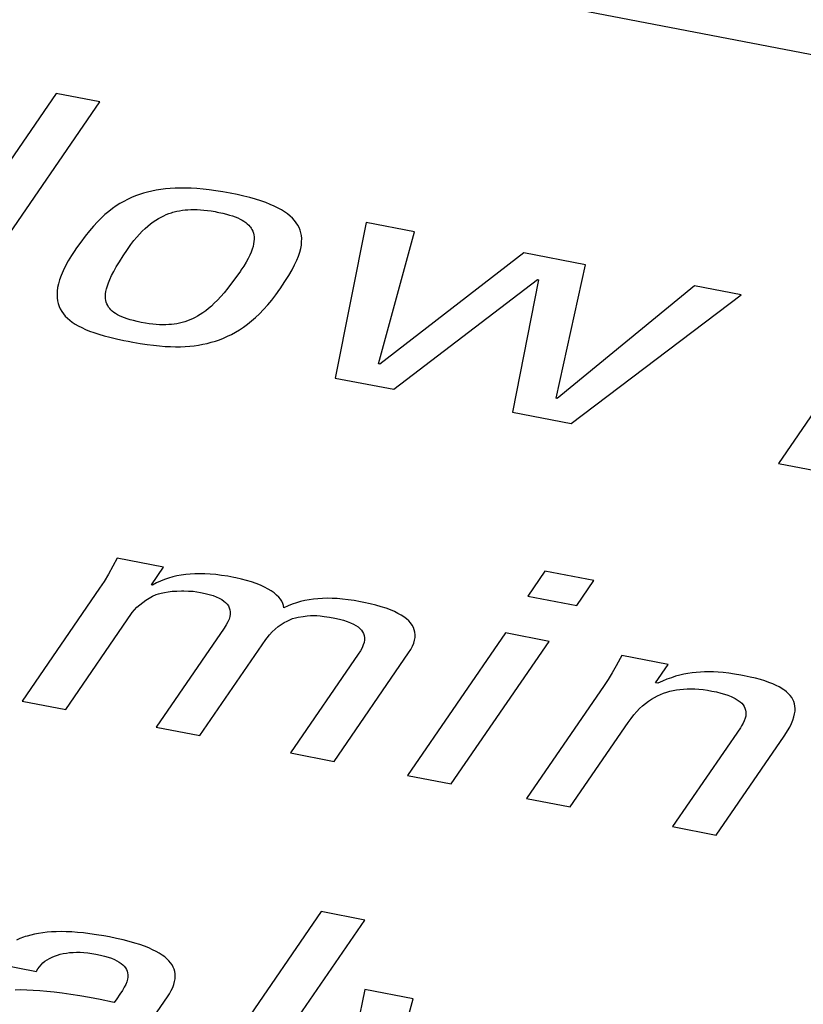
# Model space of a CAD drawing. Extents: x -841 to -216, y -127 to 601.
# Tile 162 of 201: x -316.65 to -313.48, y 506.76 to 510.75. Entities that reach past the tile are written whole.
import ezdxf

# ---------------------------------------------------------------- set-up
doc = ezdxf.new("R2010")
doc.units = 0
doc.header["$LTSCALE"] = 23.1
doc.layers.add('HEATSINK_AM_0', color=7, linetype='CONTINUOUS')

msp = doc.modelspace()

# ---------------------------------------------------------------- linework, layer by layer
at = {"layer": 'HEATSINK_AM_0', "color": 7}
for p, q in [((-339.2305, 515.5802), (-290.3255, 506.148)), ((-316.4991, 510.4494), (-317.0654, 509.625)), ((-316.3226, 510.4154), (-316.4991, 510.4494)), ((-316.8888, 509.591), (-316.3226, 510.4154)), ((-316.1628, 510.0404), (-316.179, 510.0345)), ((-316.1464, 510.0456), (-316.1628, 510.0404)), ((-316.1295, 510.0503), (-316.1464, 510.0456)), ((-316.1123, 510.0543), (-316.1295, 510.0503)), ((-316.0946, 510.0578), (-316.1123, 510.0543)), ((-316.0764, 510.0607), (-316.0946, 510.0578)), ((-316.0576, 510.0631), (-316.0764, 510.0607)), ((-316.0382, 510.0648), (-316.0576, 510.0631)), ((-316.0181, 510.066), (-316.0382, 510.0648)), ((-315.9973, 510.0666), (-316.0181, 510.066)), ((-315.9757, 510.0665), (-315.9973, 510.0666)), ((-315.9532, 510.0658), (-315.9757, 510.0665)), ((-315.9298, 510.0644), (-315.9532, 510.0658)), ((-315.9054, 510.0624), (-315.9298, 510.0644)), ((-315.8799, 510.0596), (-315.9054, 510.0624)), ((-315.8532, 510.056), (-315.8799, 510.0596)), ((-315.8253, 510.0515), (-315.8532, 510.056)), ((-315.796, 510.0462), (-315.8253, 510.0515)), ((-315.7672, 510.0403), (-315.796, 510.0462)), ((-315.7404, 510.0342), (-315.7672, 510.0403)), ((-316.2413, 510.0039), (-316.2566, 509.9942)), ((-316.226, 510.0127), (-316.2413, 510.0039)), ((-316.2105, 510.0207), (-316.226, 510.0127)), ((-316.1949, 510.028), (-316.2105, 510.0207)), ((-316.179, 510.0345), (-316.1949, 510.028)), ((-315.7156, 510.0279), (-315.7404, 510.0342)), ((-315.6927, 510.0213), (-315.7156, 510.0279)), ((-315.6714, 510.0146), (-315.6927, 510.0213)), ((-315.6519, 510.0077), (-315.6714, 510.0146)), ((-315.6338, 510.0006), (-315.6519, 510.0077)), ((-315.6172, 509.9933), (-315.6338, 510.0006)), ((-316.3021, 509.9593), (-316.3173, 509.9452)), ((-316.2869, 509.972), (-316.3021, 509.9593)), ((-316.2717, 509.9836), (-316.2869, 509.972)), ((-316.2566, 509.9942), (-316.2717, 509.9836)), ((-316.0644, 509.9544), (-316.0538, 509.9591)), ((-316.0538, 509.9591), (-316.0432, 509.9632)), ((-316.0432, 509.9632), (-316.0325, 509.9668)), ((-316.0325, 509.9668), (-316.0272, 509.9685)), ((-316.0272, 509.9685), (-316.0218, 509.97)), ((-316.0218, 509.97), (-316.011, 509.9726)), ((-316.011, 509.9726), (-316.0001, 509.9749)), ((-316.0001, 509.9749), (-315.989, 509.9767)), ((-315.989, 509.9767), (-315.9777, 509.9781)), ((-315.9777, 509.9781), (-315.9662, 509.9791)), ((-315.9662, 509.9791), (-315.9543, 509.9796)), ((-315.9543, 509.9796), (-315.9421, 509.9798)), ((-315.9421, 509.9798), (-315.9294, 509.9795)), ((-315.9294, 509.9795), (-315.9162, 509.9788)), ((-315.9162, 509.9788), (-315.9024, 509.9777)), ((-315.9024, 509.9777), (-315.8879, 509.976)), ((-315.8879, 509.976), (-315.8726, 509.9739)), ((-315.8726, 509.9739), (-315.8562, 509.9711)), ((-315.8562, 509.9711), (-315.8486, 509.9697)), ((-315.8486, 509.9697), (-315.8411, 509.9682)), ((-315.8411, 509.9682), (-315.8252, 509.9647)), ((-315.8252, 509.9647), (-315.8108, 509.9612)), ((-315.8108, 509.9612), (-315.7977, 509.9575)), ((-315.7977, 509.9575), (-315.7857, 509.9537)), ((-315.6019, 509.9857), (-315.6172, 509.9933)), ((-315.588, 509.978), (-315.6019, 509.9857)), ((-315.5752, 509.97), (-315.588, 509.978)), ((-315.5637, 509.9618), (-315.5752, 509.97)), ((-315.5532, 509.9534), (-315.5637, 509.9618)), ((-316.3328, 509.9298), (-316.3486, 509.9127)), ((-316.3173, 509.9452), (-316.3328, 509.9298)), ((-316.1288, 509.9128), (-316.1178, 509.9216)), ((-316.1178, 509.9216), (-316.107, 509.9296)), ((-316.107, 509.9296), (-316.0963, 509.9368)), ((-316.0963, 509.9368), (-316.0856, 509.9433)), ((-316.0856, 509.9433), (-316.075, 509.9492)), ((-316.075, 509.9492), (-316.0644, 509.9544)), ((-315.7857, 509.9537), (-315.7748, 509.9497)), ((-315.7748, 509.9497), (-315.7647, 509.9456)), ((-315.7647, 509.9456), (-315.7556, 509.9413)), ((-315.7556, 509.9413), (-315.7472, 509.9368)), ((-315.7472, 509.9368), (-315.7396, 509.9321)), ((-315.7396, 509.9321), (-315.7326, 509.9272)), ((-315.7326, 509.9272), (-315.7263, 509.9221)), ((-315.7263, 509.9221), (-315.7206, 509.9166)), ((-315.7206, 509.9166), (-315.7156, 509.9109)), ((-315.5439, 509.9447), (-315.5532, 509.9534)), ((-315.5356, 509.9357), (-315.5439, 509.9447)), ((-315.5284, 509.9264), (-315.5356, 509.9357)), ((-315.5221, 509.9168), (-315.5284, 509.9264)), ((-315.5169, 509.9068), (-315.5221, 509.9168)), ((-315.2459, 509.9272), (-315.3705, 509.2981)), ((-315.0497, 509.8894), (-315.2459, 509.9272)), ((-316.3649, 509.8937), (-316.382, 509.8723)), ((-316.3486, 509.9127), (-316.3649, 509.8937)), ((-316.1736, 509.8679), (-316.1622, 509.8807)), ((-316.1622, 509.8807), (-316.151, 509.8924)), ((-316.151, 509.8924), (-316.1398, 509.9031)), ((-316.1398, 509.9031), (-316.1288, 509.9128)), ((-315.7156, 509.9109), (-315.7133, 509.9079)), ((-315.7133, 509.9079), (-315.7112, 509.9049)), ((-315.7112, 509.9049), (-315.7074, 509.8985)), ((-315.7074, 509.8985), (-315.7043, 509.8917)), ((-315.7043, 509.8917), (-315.7018, 509.8845)), ((-315.7018, 509.8845), (-315.7001, 509.8769)), ((-315.7001, 509.8769), (-315.699, 509.8688)), ((-315.5127, 509.8964), (-315.5169, 509.9068)), ((-315.5095, 509.8855), (-315.5127, 509.8964)), ((-315.5073, 509.8741), (-315.5095, 509.8855)), ((-315.1949, 509.3548), (-315.0497, 509.8894)), ((-316.4003, 509.8479), (-316.4206, 509.8191)), ((-316.382, 509.8723), (-316.4003, 509.8479)), ((-316.2088, 509.8219), (-316.1969, 509.8386)), ((-316.1969, 509.8386), (-316.1852, 509.8539)), ((-316.1852, 509.8539), (-316.1736, 509.8679)), ((-315.7007, 509.8412), (-315.703, 509.8307)), ((-315.6993, 509.851), (-315.7007, 509.8412)), ((-315.6988, 509.8602), (-315.6993, 509.851)), ((-315.699, 509.8688), (-315.6988, 509.8602)), ((-315.5076, 509.8362), (-315.5063, 509.8495)), ((-315.5062, 509.8621), (-315.5073, 509.8741)), ((-315.5063, 509.8495), (-315.5062, 509.8621)), ((-316.4215, 509.8177), (-316.4371, 509.7942)), ((-316.4206, 509.8191), (-316.4215, 509.8177)), ((-316.2288, 509.792), (-316.2112, 509.8184)), ((-316.2112, 509.8184), (-316.2088, 509.8219)), ((-315.7108, 509.8075), (-315.7163, 509.7947)), ((-315.7064, 509.8195), (-315.7108, 509.8075)), ((-315.703, 509.8307), (-315.7064, 509.8195)), ((-315.5192, 509.7913), (-315.5139, 509.8072)), ((-315.5139, 509.8072), (-315.5101, 509.8222)), ((-315.5101, 509.8222), (-315.5076, 509.8362)), ((-314.6081, 509.8042), (-315.1906, 509.354)), ((-314.358, 509.7559), (-314.6081, 509.8042)), ((-316.4505, 509.7721), (-316.4619, 509.7513)), ((-316.4371, 509.7942), (-316.4505, 509.7721)), ((-316.2561, 509.7479), (-316.2437, 509.7687)), ((-316.2437, 509.7687), (-316.2288, 509.792)), ((-315.7313, 509.7663), (-315.7409, 509.7506)), ((-315.7231, 509.781), (-315.7313, 509.7663)), ((-315.7163, 509.7947), (-315.7231, 509.781)), ((-315.5347, 509.7557), (-315.5261, 509.7742)), ((-315.5261, 509.7742), (-315.5192, 509.7913)), ((-316.4714, 509.7317), (-316.4793, 509.7133)), ((-316.4619, 509.7513), (-316.4714, 509.7317)), ((-316.2752, 509.7124), (-316.2665, 509.7293)), ((-316.2665, 509.7293), (-316.2561, 509.7479)), ((-315.7544, 509.7304), (-315.7728, 509.7041)), ((-315.752, 509.7338), (-315.7544, 509.7304)), ((-315.7409, 509.7506), (-315.752, 509.7338)), ((-315.5582, 509.7134), (-315.5453, 509.7356)), ((-315.5453, 509.7356), (-315.5347, 509.7557)), ((-314.4773, 509.2164), (-314.358, 509.7559)), ((-316.4902, 509.6796), (-316.4935, 509.6641)), ((-316.4855, 509.6959), (-316.4902, 509.6796)), ((-316.4793, 509.7133), (-316.4855, 509.6959)), ((-316.2923, 509.6705), (-316.2879, 509.6832)), ((-316.2879, 509.6832), (-316.2822, 509.6971)), ((-316.2822, 509.6971), (-316.2752, 509.7124)), ((-315.7898, 509.6812), (-315.8054, 509.6611)), ((-315.7728, 509.7041), (-315.7898, 509.6812)), ((-315.5932, 509.6594), (-315.5738, 509.6884)), ((-315.5738, 509.6884), (-315.5582, 509.7134)), ((-315.1335, 509.2524), (-314.5526, 509.6965)), ((-314.5484, 509.6957), (-314.6529, 509.1597)), ((-314.5526, 509.6965), (-314.5484, 509.6957)), ((-316.4954, 509.6496), (-316.4961, 509.6359)), ((-316.4935, 509.6641), (-316.4954, 509.6496)), ((-316.2998, 509.6288), (-316.2993, 509.638)), ((-316.2993, 509.638), (-316.2979, 509.648)), ((-316.2979, 509.648), (-316.2956, 509.6587)), ((-316.2956, 509.6587), (-316.2923, 509.6705)), ((-315.8201, 509.6432), (-315.8339, 509.6274)), ((-315.8054, 509.6611), (-315.8201, 509.6432)), ((-315.6107, 509.6348), (-315.5941, 509.6581)), ((-315.5941, 509.6581), (-315.5932, 509.6594)), ((-313.9164, 509.6708), (-314.473, 509.2156)), ((-313.7289, 509.6346), (-313.9164, 509.6708)), ((-316.4961, 509.6359), (-316.4956, 509.6229)), ((-316.4956, 509.6229), (-316.4939, 509.6106)), ((-316.4939, 509.6106), (-316.4912, 509.5989)), ((-316.4912, 509.5989), (-316.4875, 509.5879)), ((-316.2994, 509.6202), (-316.2998, 509.6288)), ((-316.2984, 509.6122), (-316.2994, 509.6202)), ((-316.2966, 509.6048), (-316.2984, 509.6122)), ((-316.2942, 509.5978), (-316.2966, 509.6048)), ((-316.2911, 509.5912), (-316.2942, 509.5978)), ((-315.8596, 509.6006), (-315.8716, 509.5894)), ((-315.847, 509.6133), (-315.8596, 509.6006)), ((-315.8339, 509.6274), (-315.847, 509.6133)), ((-315.6438, 509.5935), (-315.6273, 509.6133)), ((-315.6273, 509.6133), (-315.6107, 509.6348)), ((-314.4158, 509.114), (-313.7289, 509.6346)), ((-316.4875, 509.5879), (-316.4827, 509.5774)), ((-316.4827, 509.5774), (-316.477, 509.5674)), ((-316.477, 509.5674), (-316.4703, 509.5579)), ((-316.4703, 509.5579), (-316.4627, 509.5489)), ((-316.2874, 509.585), (-316.2911, 509.5912)), ((-316.283, 509.5792), (-316.2874, 509.585)), ((-316.278, 509.5737), (-316.283, 509.5792)), ((-316.2724, 509.5684), (-316.278, 509.5737)), ((-316.2661, 509.5634), (-316.2724, 509.5684)), ((-316.2591, 509.5586), (-316.2661, 509.5634)), ((-316.2514, 509.554), (-316.2591, 509.5586)), ((-315.9057, 509.5621), (-315.9165, 509.5549)), ((-315.8946, 509.5702), (-315.9057, 509.5621)), ((-315.8833, 509.5793), (-315.8946, 509.5702)), ((-315.8716, 509.5894), (-315.8833, 509.5793)), ((-315.6928, 509.543), (-315.6765, 509.5584)), ((-315.6765, 509.5584), (-315.6602, 509.5752)), ((-315.6602, 509.5752), (-315.6438, 509.5935)), ((-316.4627, 509.5489), (-316.4542, 509.5402)), ((-316.4542, 509.5402), (-316.4447, 509.5319)), ((-316.4447, 509.5319), (-316.4341, 509.524)), ((-316.4341, 509.524), (-316.4226, 509.5163)), ((-316.2429, 509.5496), (-316.2514, 509.554)), ((-316.2336, 509.5454), (-316.2429, 509.5496)), ((-316.2234, 509.5414), (-316.2336, 509.5454)), ((-316.2121, 509.5375), (-316.2234, 509.5414)), ((-316.1998, 509.5337), (-316.2121, 509.5375)), ((-316.1863, 509.5301), (-316.1998, 509.5337)), ((-316.1715, 509.5266), (-316.1863, 509.5301)), ((-316.1552, 509.5232), (-316.1715, 509.5266)), ((-316.1386, 509.5203), (-316.1552, 509.5232)), ((-316.123, 509.5179), (-316.1386, 509.5203)), ((-316, 509.52), (-316.0107, 509.5179)), ((-315.9895, 509.5226), (-316, 509.52)), ((-315.979, 509.5256), (-315.9895, 509.5226)), ((-315.9687, 509.5291), (-315.979, 509.5256)), ((-315.9584, 509.533), (-315.9687, 509.5291)), ((-315.948, 509.5375), (-315.9584, 509.533)), ((-315.9376, 509.5427), (-315.948, 509.5375)), ((-315.9271, 509.5484), (-315.9376, 509.5427)), ((-315.9165, 509.5549), (-315.9271, 509.5484)), ((-315.7253, 509.516), (-315.7091, 509.5289)), ((-315.7091, 509.5289), (-315.6928, 509.543)), ((-316.4226, 509.5163), (-316.4099, 509.509)), ((-316.4099, 509.509), (-316.3961, 509.5018)), ((-316.3961, 509.5018), (-316.3811, 509.4949)), ((-316.3811, 509.4949), (-316.3646, 509.4882)), ((-316.3646, 509.4882), (-316.3466, 509.4817)), ((-316.3466, 509.4817), (-316.327, 509.4753)), ((-316.1083, 509.5161), (-316.123, 509.5179)), ((-316.0943, 509.5148), (-316.1083, 509.5161)), ((-316.081, 509.5139), (-316.0943, 509.5148)), ((-316.0683, 509.5135), (-316.081, 509.5139)), ((-316.0561, 509.5136), (-316.0683, 509.5135)), ((-316.0443, 509.5141), (-316.0561, 509.5136)), ((-316.0328, 509.5149), (-316.0443, 509.5141)), ((-316.0216, 509.5162), (-316.0328, 509.5149)), ((-316.0107, 509.5179), (-316.0216, 509.5162)), ((-315.7899, 509.4748), (-315.7737, 509.4836)), ((-315.7737, 509.4836), (-315.7576, 509.4934)), ((-315.7576, 509.4934), (-315.7414, 509.5042)), ((-315.7414, 509.5042), (-315.7253, 509.516)), ((-316.327, 509.4753), (-316.3054, 509.469)), ((-316.3054, 509.469), (-316.2817, 509.4628)), ((-316.2817, 509.4628), (-316.2553, 509.4566)), ((-316.2553, 509.4566), (-316.2258, 509.4503)), ((-316.2258, 509.4503), (-316.2078, 509.4467)), ((-316.2078, 509.4467), (-316.1897, 509.4433)), ((-316.1897, 509.4433), (-316.1594, 509.4381)), ((-315.8886, 509.4381), (-315.8718, 509.4425)), ((-315.8718, 509.4425), (-315.8552, 509.4475)), ((-315.8552, 509.4475), (-315.8387, 509.4532)), ((-315.8387, 509.4532), (-315.8223, 509.4596)), ((-315.8223, 509.4596), (-315.8061, 509.4668)), ((-315.8061, 509.4668), (-315.7899, 509.4748)), ((-316.1594, 509.4381), (-316.1317, 509.4339)), ((-316.1317, 509.4339), (-316.106, 509.4305)), ((-316.106, 509.4305), (-316.0818, 509.428)), ((-316.0818, 509.428), (-316.059, 509.4262)), ((-316.059, 509.4262), (-316.0373, 509.4251)), ((-316.0373, 509.4251), (-316.0166, 509.4246)), ((-316.0166, 509.4246), (-315.9967, 509.4248)), ((-315.9967, 509.4248), (-315.9775, 509.4255)), ((-315.9775, 509.4255), (-315.9588, 509.4269)), ((-315.9588, 509.4269), (-315.9407, 509.4288)), ((-315.9407, 509.4288), (-315.923, 509.4313)), ((-315.923, 509.4313), (-315.9057, 509.4344)), ((-315.9057, 509.4344), (-315.8886, 509.4381)), ((-313.2641, 509.4092), (-313.5778, 508.9524)), ((-315.1906, 509.354), (-315.1949, 509.3548)), ((-315.3705, 509.2981), (-315.1335, 509.2524)), ((-314.473, 509.2156), (-314.4773, 509.2164)), ((-314.6529, 509.1597), (-314.4158, 509.114)), ((-313.5778, 508.9524), (-313.401, 508.9183)), ((-316.2524, 508.5696), (-316.2696, 508.5367)), ((-316.0649, 508.5334), (-316.2524, 508.5696)), ((-316.2696, 508.5367), (-316.2877, 508.5047)), ((-316.1143, 508.4615), (-316.0649, 508.5334)), ((-316.2877, 508.5047), (-316.3057, 508.4751)), ((-316.0612, 508.4828), (-316.0775, 508.4764)), ((-316.0446, 508.4884), (-316.0612, 508.4828)), ((-316.0278, 508.4932), (-316.0446, 508.4884)), ((-316.0107, 508.4972), (-316.0278, 508.4932)), ((-315.9932, 508.5004), (-316.0107, 508.4972)), ((-315.9754, 508.503), (-315.9932, 508.5004)), ((-315.9571, 508.5048), (-315.9754, 508.503)), ((-315.9382, 508.5059), (-315.9571, 508.5048)), ((-315.9185, 508.5062), (-315.9382, 508.5059)), ((-315.8981, 508.5058), (-315.9185, 508.5062)), ((-315.8767, 508.5047), (-315.8981, 508.5058)), ((-315.8542, 508.5027), (-315.8767, 508.5047)), ((-315.8304, 508.4998), (-315.8542, 508.5027)), ((-315.8052, 508.4959), (-315.8304, 508.4998)), ((-315.7812, 508.4916), (-315.8052, 508.4959)), ((-315.772, 508.4898), (-315.7812, 508.4916)), ((-315.7503, 508.4848), (-315.772, 508.4898)), ((-315.7293, 508.4793), (-315.7503, 508.4848)), ((-314.5229, 508.5166), (-314.5919, 508.4161)), ((-314.3247, 508.4784), (-314.5229, 508.5166)), ((-316.3239, 508.4476), (-316.6376, 507.9909)), ((-316.3057, 508.4751), (-316.3239, 508.4476)), ((-316.11, 508.4606), (-316.1143, 508.4615)), ((-316.0938, 508.469), (-316.11, 508.4606)), ((-316.0775, 508.4764), (-316.0938, 508.469)), ((-315.7092, 508.4731), (-315.7293, 508.4793)), ((-315.6903, 508.4664), (-315.7092, 508.4731)), ((-315.6728, 508.4594), (-315.6903, 508.4664)), ((-315.6568, 508.452), (-315.6728, 508.4594)), ((-315.6422, 508.4444), (-315.6568, 508.452)), ((-315.6292, 508.4365), (-315.6422, 508.4444)), ((-314.3937, 508.3779), (-314.3247, 508.4784)), ((-316.1364, 508.3995), (-316.1231, 508.4077)), ((-316.1231, 508.4077), (-316.1094, 508.4151)), ((-316.1094, 508.4151), (-316.0953, 508.4216)), ((-316.0953, 508.4216), (-316.086, 508.4249)), ((-316.086, 508.4249), (-316.0748, 508.4281)), ((-316.0748, 508.4281), (-316.0616, 508.4309)), ((-316.0616, 508.4309), (-316.0465, 508.4332)), ((-316.0465, 508.4332), (-316.0297, 508.4351)), ((-316.0297, 508.4351), (-316.0114, 508.4364)), ((-316.0114, 508.4364), (-315.9922, 508.4369)), ((-315.9922, 508.4369), (-315.9825, 508.4369)), ((-315.9825, 508.4369), (-315.9636, 508.4364)), ((-315.9636, 508.4364), (-315.9458, 508.4351)), ((-315.9458, 508.4351), (-315.9298, 508.4332)), ((-315.9298, 508.4332), (-315.9157, 508.4309)), ((-315.9157, 508.4309), (-315.8967, 508.4269)), ((-315.8967, 508.4269), (-315.8799, 508.4225)), ((-315.8799, 508.4225), (-315.8649, 508.4178)), ((-315.8649, 508.4178), (-315.8517, 508.4128)), ((-315.8517, 508.4128), (-315.8401, 508.4075)), ((-315.8401, 508.4075), (-315.8299, 508.4019)), ((-315.6177, 508.4284), (-315.6292, 508.4365)), ((-315.6077, 508.4202), (-315.6177, 508.4284)), ((-315.5991, 508.4119), (-315.6077, 508.4202)), ((-315.5921, 508.4034), (-315.5991, 508.4119)), ((-315.5864, 508.3948), (-315.5921, 508.4034)), ((-315.4586, 508.4034), (-315.4762, 508.4008)), ((-315.4406, 508.4053), (-315.4586, 508.4034)), ((-315.4221, 508.4065), (-315.4406, 508.4053)), ((-315.403, 508.4069), (-315.4221, 508.4065)), ((-315.3833, 508.4066), (-315.403, 508.4069)), ((-315.3628, 508.4056), (-315.3833, 508.4066)), ((-315.3413, 508.4037), (-315.3628, 508.4056)), ((-315.3187, 508.401), (-315.3413, 508.4037)), ((-314.5919, 508.4161), (-314.3937, 508.3779)), ((-316.1828, 508.3597), (-316.1726, 508.3704)), ((-316.1726, 508.3704), (-316.1613, 508.3808)), ((-316.1613, 508.3808), (-316.1492, 508.3905)), ((-316.1492, 508.3905), (-316.1364, 508.3995)), ((-315.8299, 508.4019), (-315.8212, 508.3959)), ((-315.8212, 508.3959), (-315.8138, 508.3897)), ((-315.8138, 508.3897), (-315.8076, 508.3831)), ((-315.8076, 508.3831), (-315.8027, 508.3761)), ((-315.8027, 508.3761), (-315.799, 508.3687)), ((-315.799, 508.3687), (-315.7965, 508.3608)), ((-315.5822, 508.3861), (-315.5864, 508.3948)), ((-315.5794, 508.3773), (-315.5822, 508.3861)), ((-315.578, 508.3683), (-315.5794, 508.3773)), ((-315.5613, 508.376), (-315.578, 508.3683)), ((-315.5445, 508.3826), (-315.5613, 508.376)), ((-315.5277, 508.3884), (-315.5445, 508.3826)), ((-315.5107, 508.3933), (-315.5277, 508.3884)), ((-315.4936, 508.3974), (-315.5107, 508.3933)), ((-315.4762, 508.4008), (-315.4936, 508.3974)), ((-315.2945, 508.3974), (-315.3187, 508.401)), ((-315.2684, 508.3927), (-315.2945, 508.3974)), ((-315.2547, 508.39), (-315.2684, 508.3927)), ((-315.2291, 508.3844), (-315.2547, 508.39)), ((-315.2057, 508.3786), (-315.2291, 508.3844)), ((-315.1844, 508.3726), (-315.2057, 508.3786)), ((-315.1649, 508.3663), (-315.1844, 508.3726)), ((-315.1473, 508.3598), (-315.1649, 508.3663)), ((-316.461, 507.9568), (-316.1943, 508.345)), ((-316.1943, 508.345), (-316.1915, 508.3489)), ((-316.1915, 508.3489), (-316.1828, 508.3597)), ((-315.797, 508.3335), (-315.8001, 508.3229)), ((-315.7955, 508.3432), (-315.797, 508.3335)), ((-315.7965, 508.3608), (-315.7953, 508.3523)), ((-315.7953, 508.3523), (-315.7955, 508.3432)), ((-315.5541, 508.3202), (-315.5429, 508.3245)), ((-315.5429, 508.3245), (-315.5319, 508.3278)), ((-315.5319, 508.3278), (-315.5211, 508.3302)), ((-315.5211, 508.3302), (-315.5008, 508.3337)), ((-315.5008, 508.3337), (-315.4846, 508.3359)), ((-315.4846, 508.3359), (-315.4706, 508.3371)), ((-315.4706, 508.3371), (-315.4575, 508.3375)), ((-315.4575, 508.3375), (-315.4447, 508.3371)), ((-315.4447, 508.3371), (-315.4311, 508.336)), ((-315.4311, 508.336), (-315.4151, 508.3338)), ((-315.4151, 508.3338), (-315.3938, 508.3302)), ((-315.3938, 508.3302), (-315.3726, 508.3262)), ((-315.3726, 508.3262), (-315.3537, 508.3221)), ((-315.1313, 508.353), (-315.1473, 508.3598)), ((-315.1168, 508.346), (-315.1313, 508.353)), ((-315.1039, 508.3388), (-315.1168, 508.346)), ((-315.0923, 508.3313), (-315.1039, 508.3388)), ((-315.0822, 508.3235), (-315.0923, 508.3313)), ((-315.0733, 508.3155), (-315.0822, 508.3235)), ((-315.8201, 508.2858), (-316.0946, 507.8861)), ((-315.8116, 508.299), (-315.8201, 508.2858)), ((-315.8049, 508.3115), (-315.8116, 508.299)), ((-315.8001, 508.3229), (-315.8049, 508.3115)), ((-315.6133, 508.2823), (-315.6012, 508.2923)), ((-315.6012, 508.2923), (-315.5892, 508.301)), ((-315.5892, 508.301), (-315.5773, 508.3086)), ((-315.5773, 508.3086), (-315.5656, 508.3149)), ((-315.5656, 508.3149), (-315.5541, 508.3202)), ((-315.3537, 508.3221), (-315.3369, 508.3178)), ((-315.3369, 508.3178), (-315.3219, 508.3131)), ((-315.3219, 508.3131), (-315.3087, 508.3081)), ((-315.3087, 508.3081), (-315.2971, 508.3027)), ((-315.2971, 508.3027), (-315.2869, 508.2971)), ((-315.2869, 508.2971), (-315.2782, 508.2912)), ((-315.2782, 508.2912), (-315.2708, 508.285)), ((-315.2708, 508.285), (-315.2647, 508.2784)), ((-315.0657, 508.3071), (-315.0733, 508.3155)), ((-315.0595, 508.2984), (-315.0657, 508.3071)), ((-315.0544, 508.2894), (-315.0595, 508.2984)), ((-315.0507, 508.2799), (-315.0544, 508.2894)), ((-315.6513, 508.2403), (-315.6462, 508.2472)), ((-315.6462, 508.2472), (-315.6363, 508.2592)), ((-315.6363, 508.2592), (-315.6251, 508.2712)), ((-315.6251, 508.2712), (-315.6133, 508.2823)), ((-315.2647, 508.2784), (-315.2598, 508.2714)), ((-315.2598, 508.2714), (-315.256, 508.264)), ((-315.256, 508.264), (-315.2536, 508.2561)), ((-315.2536, 508.2561), (-315.2524, 508.2476)), ((-315.2524, 508.2476), (-315.2525, 508.2385)), ((-314.6822, 508.2667), (-315.0783, 507.6901)), ((-315.0483, 508.27), (-315.0507, 508.2799)), ((-315.0472, 508.2597), (-315.0483, 508.27)), ((-315.0483, 508.2432), (-315.0476, 508.2488)), ((-315.0476, 508.2488), (-315.0472, 508.2597)), ((-314.5056, 508.2327), (-314.6822, 508.2667)), ((-315.9179, 507.852), (-315.6513, 508.2403)), ((-315.262, 508.2067), (-315.2687, 508.1943)), ((-315.2572, 508.2182), (-315.262, 508.2067)), ((-315.2541, 508.2287), (-315.2572, 508.2182)), ((-315.2525, 508.2385), (-315.2541, 508.2287)), ((-315.0649, 508.1997), (-315.058, 508.2129)), ((-315.058, 508.2129), (-315.0529, 508.2255)), ((-315.0529, 508.2255), (-315.0494, 508.2374)), ((-315.0494, 508.2374), (-315.0483, 508.2432)), ((-314.9016, 507.656), (-314.5056, 508.2327)), ((-315.2771, 508.1811), (-315.5516, 507.7814)), ((-315.3749, 507.7473), (-315.0737, 508.1858)), ((-315.2687, 508.1943), (-315.2771, 508.1811)), ((-315.0737, 508.1858), (-315.0649, 508.1997)), ((-314.2174, 508.1638), (-314.2336, 508.1335)), ((-314.2112, 508.1759), (-314.2174, 508.1638)), ((-314.0236, 508.1397), (-314.2112, 508.1759)), ((-314.2336, 508.1335), (-314.2499, 508.1053)), ((-314.0746, 508.0655), (-314.0236, 508.1397)), ((-314.2499, 508.1053), (-314.2662, 508.0789)), ((-314.0107, 508.0858), (-314.0284, 508.0795)), ((-313.9935, 508.0912), (-314.0107, 508.0858)), ((-313.9766, 508.0958), (-313.9935, 508.0912)), ((-313.96, 508.0997), (-313.9766, 508.0958)), ((-313.9435, 508.1029), (-313.96, 508.0997)), ((-313.927, 508.1054), (-313.9435, 508.1029)), ((-313.9103, 508.1073), (-313.927, 508.1054)), ((-313.8934, 508.1087), (-313.9103, 508.1073)), ((-313.8762, 508.1094), (-313.8934, 508.1087)), ((-313.8585, 508.1095), (-313.8762, 508.1094)), ((-313.8401, 508.1091), (-313.8585, 508.1095)), ((-313.8208, 508.108), (-313.8401, 508.1091)), ((-313.8005, 508.1062), (-313.8208, 508.108)), ((-313.7788, 508.1036), (-313.8005, 508.1062)), ((-313.7556, 508.1003), (-313.7788, 508.1036)), ((-313.7302, 508.096), (-313.7556, 508.1003)), ((-313.7163, 508.0934), (-313.7302, 508.096)), ((-313.6924, 508.0884), (-313.7163, 508.0934)), ((-313.6706, 508.0833), (-313.6924, 508.0884)), ((-314.2827, 508.0539), (-314.5964, 507.5972)), ((-314.2662, 508.0789), (-314.2827, 508.0539)), ((-314.066, 508.0639), (-314.0746, 508.0655)), ((-314.0468, 508.0722), (-314.066, 508.0639)), ((-314.0284, 508.0795), (-314.0468, 508.0722)), ((-313.6506, 508.078), (-313.6706, 508.0833)), ((-313.6324, 508.0725), (-313.6506, 508.078)), ((-313.6158, 508.0667), (-313.6324, 508.0725)), ((-313.6006, 508.0608), (-313.6158, 508.0667)), ((-313.5869, 508.0547), (-313.6006, 508.0608)), ((-313.5745, 508.0484), (-313.5869, 508.0547)), ((-313.5633, 508.0419), (-313.5745, 508.0484)), ((-314.0915, 507.9986), (-314.0794, 508.0058)), ((-314.0794, 508.0058), (-314.0671, 508.0122)), ((-314.0671, 508.0122), (-314.0547, 508.0179)), ((-314.0547, 508.0179), (-314.0422, 508.0229)), ((-314.0422, 508.0229), (-314.0294, 508.0273)), ((-314.0294, 508.0273), (-314.0165, 508.031)), ((-314.0165, 508.031), (-314.0032, 508.0341)), ((-314.0032, 508.0341), (-313.9897, 508.0366)), ((-313.9897, 508.0366), (-313.9758, 508.0385)), ((-313.9758, 508.0385), (-313.9615, 508.0399)), ((-313.9615, 508.0399), (-313.9468, 508.0407)), ((-313.9468, 508.0407), (-313.9316, 508.0408)), ((-313.9316, 508.0408), (-313.9238, 508.0407)), ((-313.9238, 508.0407), (-313.9158, 508.0404)), ((-313.9158, 508.0404), (-313.8994, 508.0393)), ((-313.8994, 508.0393), (-313.8825, 508.0375)), ((-313.8825, 508.0375), (-313.8648, 508.0351)), ((-313.8648, 508.0351), (-313.8464, 508.0318)), ((-313.8464, 508.0318), (-313.8276, 508.0279)), ((-313.8276, 508.0279), (-313.8107, 508.0237)), ((-313.8107, 508.0237), (-313.7954, 508.0193)), ((-313.7954, 508.0193), (-313.7816, 508.0146)), ((-313.7816, 508.0146), (-313.7693, 508.0098)), ((-313.7693, 508.0098), (-313.7583, 508.0047)), ((-313.7583, 508.0047), (-313.7532, 508.002)), ((-313.5582, 508.0386), (-313.5633, 508.0419)), ((-313.5533, 508.0352), (-313.5582, 508.0386)), ((-313.5444, 508.0282), (-313.5533, 508.0352)), ((-313.5365, 508.021), (-313.5444, 508.0282)), ((-313.5297, 508.0135), (-313.5365, 508.021)), ((-313.5239, 508.0057), (-313.5297, 508.0135)), ((-313.5191, 507.9975), (-313.5239, 508.0057)), ((-316.6376, 507.9909), (-316.461, 507.9568)), ((-314.1389, 507.9607), (-314.1272, 507.9717)), ((-314.1272, 507.9717), (-314.1154, 507.9816)), ((-314.1154, 507.9816), (-314.1035, 507.9906)), ((-314.1035, 507.9906), (-314.0915, 507.9986)), ((-313.7532, 508.002), (-313.7485, 507.9993)), ((-313.7485, 507.9993), (-313.7399, 507.9938)), ((-313.7399, 507.9938), (-313.7324, 507.988)), ((-313.7324, 507.988), (-313.726, 507.982)), ((-313.726, 507.982), (-313.7206, 507.9757)), ((-313.7206, 507.9757), (-313.7162, 507.9691)), ((-313.7162, 507.9691), (-313.7129, 507.9622)), ((-313.5153, 507.989), (-313.5191, 507.9975)), ((-313.5125, 507.9801), (-313.5153, 507.989)), ((-313.5107, 507.9707), (-313.5125, 507.9801)), ((-313.51, 507.9608), (-313.5107, 507.9707)), ((-314.1739, 507.9202), (-314.1622, 507.9351)), ((-314.1622, 507.9351), (-314.1505, 507.9486)), ((-314.1505, 507.9486), (-314.1389, 507.9607)), ((-313.7129, 507.9622), (-313.7105, 507.9549)), ((-313.7099, 507.9306), (-313.7121, 507.9215)), ((-313.7105, 507.9549), (-313.7092, 507.9473)), ((-313.709, 507.9392), (-313.7099, 507.9306)), ((-313.7092, 507.9473), (-313.709, 507.9392)), ((-313.5189, 507.9145), (-313.5148, 507.9272)), ((-313.5148, 507.9272), (-313.5119, 507.9391)), ((-313.5119, 507.9391), (-313.5103, 507.9502)), ((-313.5103, 507.9502), (-313.51, 507.9608)), ((-316.0946, 507.8861), (-315.9179, 507.852)), ((-314.4197, 507.5631), (-314.1852, 507.9045)), ((-314.1852, 507.9045), (-314.1739, 507.9202)), ((-313.7266, 507.8905), (-313.7315, 507.883)), ((-313.7203, 507.9015), (-313.7266, 507.8905)), ((-313.7155, 507.9118), (-313.7203, 507.9015)), ((-313.7121, 507.9215), (-313.7155, 507.9118)), ((-313.541, 507.8702), (-313.5319, 507.8861)), ((-313.5319, 507.8861), (-313.5246, 507.9008)), ((-313.5246, 507.9008), (-313.5189, 507.9145)), ((-313.7315, 507.883), (-314.006, 507.4833)), ((-313.8293, 507.4492), (-313.5548, 507.8489)), ((-313.5548, 507.8489), (-313.5521, 507.8529)), ((-313.5521, 507.8529), (-313.541, 507.8702)), ((-315.5516, 507.7814), (-315.3749, 507.7473)), ((-315.0783, 507.6901), (-314.9016, 507.656)), ((-314.5964, 507.5972), (-314.4197, 507.5631)), ((-314.006, 507.4833), (-313.8293, 507.4492)), ((-315.4274, 507.1393), (-315.9937, 506.3149)), ((-315.2508, 507.1053), (-315.4274, 507.1393)), ((-315.817, 506.2808), (-315.2508, 507.1053)), ((-316.5704, 507.0513), (-316.5866, 507.0482)), ((-316.5537, 507.0538), (-316.5704, 507.0513)), ((-316.5363, 507.0558), (-316.5537, 507.0538)), ((-316.5182, 507.0572), (-316.5363, 507.0558)), ((-316.4992, 507.0581), (-316.5182, 507.0572)), ((-316.4794, 507.0584), (-316.4992, 507.0581)), ((-316.4586, 507.0581), (-316.4794, 507.0584)), ((-316.4367, 507.0571), (-316.4586, 507.0581)), ((-316.4136, 507.0555), (-316.4367, 507.0571)), ((-316.3892, 507.0531), (-316.4136, 507.0555)), ((-316.3634, 507.05), (-316.3892, 507.0531)), ((-316.3359, 507.046), (-316.3634, 507.05)), ((-316.6463, 507.0301), (-316.6602, 507.0241)), ((-316.632, 507.0355), (-316.6463, 507.0301)), ((-316.6247, 507.038), (-316.632, 507.0355)), ((-316.6173, 507.0403), (-316.6247, 507.038)), ((-316.6022, 507.0445), (-316.6173, 507.0403)), ((-316.5866, 507.0482), (-316.6022, 507.0445)), ((-316.3067, 507.0411), (-316.3359, 507.046)), ((-316.2835, 507.0368), (-316.3067, 507.0411)), ((-316.2549, 507.031), (-316.2835, 507.0368)), ((-316.2284, 507.0249), (-316.2549, 507.031)), ((-316.2041, 507.0187), (-316.2284, 507.0249)), ((-316.1816, 507.0123), (-316.2041, 507.0187)), ((-316.1611, 507.0058), (-316.1816, 507.0123)), ((-316.4829, 506.9669), (-316.4707, 506.9696)), ((-316.4707, 506.9696), (-316.4581, 506.9718)), ((-316.4581, 506.9718), (-316.4449, 506.9734)), ((-316.4449, 506.9734), (-316.4313, 506.9744)), ((-316.4313, 506.9744), (-316.4171, 506.9748)), ((-316.4171, 506.9748), (-316.4025, 506.9747)), ((-316.4025, 506.9747), (-316.3873, 506.9738)), ((-316.3873, 506.9738), (-316.3716, 506.9723)), ((-316.3716, 506.9723), (-316.3554, 506.9702)), ((-316.3554, 506.9702), (-316.3386, 506.9673)), ((-316.1422, 506.9991), (-316.1611, 507.0058)), ((-316.125, 506.9923), (-316.1422, 506.9991)), ((-316.1093, 506.9853), (-316.125, 506.9923)), ((-316.0951, 506.9782), (-316.1093, 506.9853)), ((-316.0822, 506.9709), (-316.0951, 506.9782)), ((-316.0706, 506.9635), (-316.0822, 506.9709)), ((-316.7713, 506.9343), (-316.5794, 506.8973)), ((-316.5605, 506.9243), (-316.5529, 506.9317)), ((-316.5529, 506.9317), (-316.5447, 506.9385)), ((-316.5447, 506.9385), (-316.5357, 506.9447)), ((-316.5357, 506.9447), (-316.5263, 506.9502)), ((-316.5263, 506.9502), (-316.5162, 506.9552)), ((-316.5162, 506.9552), (-316.5056, 506.9597)), ((-316.5056, 506.9597), (-316.4945, 506.9635)), ((-316.4945, 506.9635), (-316.4829, 506.9669)), ((-316.3386, 506.9673), (-316.3203, 506.9634)), ((-316.3203, 506.9634), (-316.3038, 506.9593)), ((-316.3038, 506.9593), (-316.2891, 506.955)), ((-316.2891, 506.955), (-316.2759, 506.9504)), ((-316.2759, 506.9504), (-316.2641, 506.9457)), ((-316.2641, 506.9457), (-316.2537, 506.9407)), ((-316.2537, 506.9407), (-316.2445, 506.9354)), ((-316.2445, 506.9354), (-316.2364, 506.93)), ((-316.2364, 506.93), (-316.2295, 506.9243)), ((-316.0603, 506.9559), (-316.0706, 506.9635)), ((-316.0512, 506.9481), (-316.0603, 506.9559)), ((-316.0432, 506.9401), (-316.0512, 506.9481)), ((-316.0363, 506.932), (-316.0432, 506.9401)), ((-316.0305, 506.9236), (-316.0363, 506.932)), ((-316.5794, 506.8973), (-316.5788, 506.8985)), ((-316.5788, 506.8985), (-316.5735, 506.9078)), ((-316.5735, 506.9078), (-316.5674, 506.9164)), ((-316.5674, 506.9164), (-316.5605, 506.9243)), ((-316.2295, 506.9243), (-316.2237, 506.9183)), ((-316.2237, 506.9183), (-316.2188, 506.9121)), ((-316.2188, 506.9121), (-316.215, 506.9055)), ((-316.215, 506.9055), (-316.2121, 506.8985)), ((-316.2121, 506.8985), (-316.2103, 506.8911)), ((-316.2103, 506.8911), (-316.2095, 506.8832)), ((-316.0258, 506.9149), (-316.0305, 506.9236)), ((-316.0221, 506.906), (-316.0258, 506.9149)), ((-316.0195, 506.8968), (-316.0221, 506.906)), ((-316.018, 506.8872), (-316.0195, 506.8968)), ((-316.214, 506.8558), (-316.2182, 506.8451)), ((-316.2113, 506.8657), (-316.214, 506.8558)), ((-316.2098, 506.8748), (-316.2113, 506.8657)), ((-316.2095, 506.8832), (-316.2098, 506.8748)), ((-316.0235, 506.8447), (-316.0203, 506.8561)), ((-316.0203, 506.8561), (-316.0183, 506.8669)), ((-316.0183, 506.8669), (-316.0176, 506.8772)), ((-316.0176, 506.8772), (-316.018, 506.8872)), ((-316.6423, 506.8223), (-316.6654, 506.8221)), ((-316.6181, 506.8219), (-316.6423, 506.8223)), ((-316.5926, 506.8208), (-316.6181, 506.8219)), ((-316.5656, 506.8191), (-316.5926, 506.8208)), ((-316.5371, 506.8167), (-316.5656, 506.8191)), ((-316.5069, 506.8135), (-316.5371, 506.8167)), ((-316.4749, 506.8094), (-316.5069, 506.8135)), ((-316.4407, 506.8045), (-316.4749, 506.8094)), ((-316.2315, 506.8201), (-316.2414, 506.805)), ((-316.224, 506.8333), (-316.2315, 506.8201)), ((-316.2182, 506.8451), (-316.224, 506.8333)), ((-316.0414, 506.8072), (-316.0339, 506.8204)), ((-316.0339, 506.8204), (-316.028, 506.8329)), ((-316.028, 506.8329), (-316.0235, 506.8447)), ((-315.2514, 506.8248), (-315.376, 506.1958)), ((-315.0553, 506.787), (-315.2514, 506.8248)), ((-316.4041, 506.7987), (-316.4407, 506.8045)), ((-316.3646, 506.7917), (-316.4041, 506.7987)), ((-316.3212, 506.7834), (-316.3646, 506.7917)), ((-316.272, 506.7735), (-316.3212, 506.7834)), ((-316.2653, 506.7721), (-316.272, 506.7735)), ((-316.2543, 506.7868), (-316.2653, 506.7721)), ((-316.2414, 506.805), (-316.2543, 506.7868)), ((-316.2399, 506.5176), (-316.0493, 506.7951)), ((-316.0493, 506.7951), (-316.0414, 506.8072)), ((-315.2004, 506.2525), (-315.0553, 506.787))]:
    msp.add_line(p, q, dxfattribs=at)

doc.saveas('drawing.dxf')
